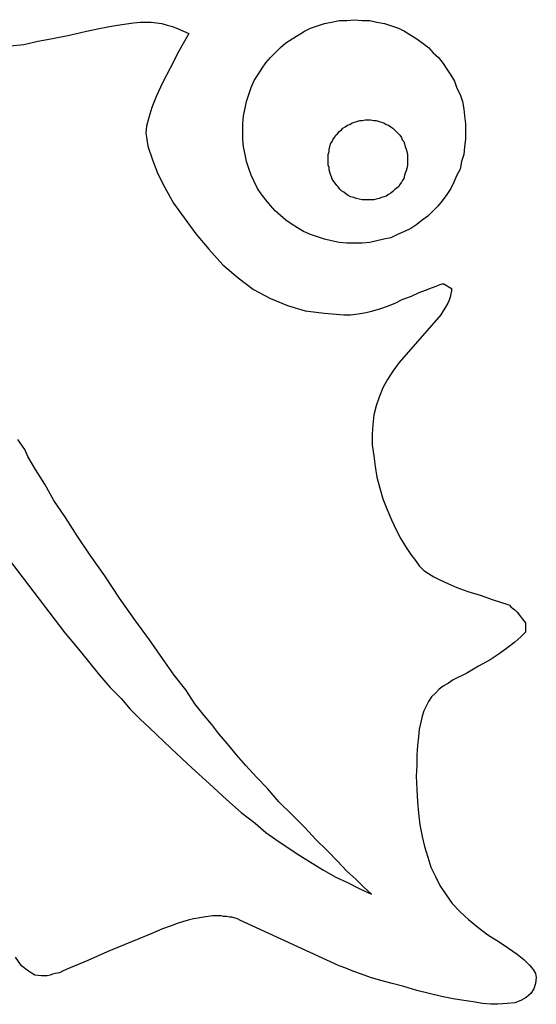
# Model space of a CAD drawing. Extents: x 0.3 to 25.6, y -0.6 to 1.9.
# Tile 17 of 20: x 22 to 23.3, y -0.6 to 1.9. Entities that reach past the tile are written whole.
import ezdxf

# ---------------------------------------------------------------- set-up
doc = ezdxf.new("R2010")
doc.units = 0

msp = doc.modelspace()

# ---------------------------------------------------------------- linework, layer by layer
at = {"color": 0}
for p, q in [((22.17969, 1.845703, 0.5), (22.21094, 1.851563, 0.5)), ((22.21094, 1.851563, 0.5), (22.23828, 1.855469, 0.5)), ((22.23828, 1.855469, 0.5), (22.26172, 1.859375, 0.5)), ((22.26172, 1.859375, 0.5), (22.2793, 1.861328, 0.5)), ((22.2793, 1.861328, 0.5), (22.29297, 1.861328, 0.5)), ((22.29297, 1.861328, 0.5), (22.30664, 1.861328, 0.5)), ((22.30664, 1.861328, 0.5), (22.32031, 1.859375, 0.5)), ((22.32031, 1.859375, 0.5), (22.33398, 1.857422, 0.5)), ((22.33398, 1.857422, 0.5), (22.34766, 1.853516, 0.5)), ((22.34766, 1.853516, 0.5), (22.36133, 1.849609, 0.5)), ((22.36133, 1.849609, 0.5), (22.375, 1.84375, 0.5)), ((22.71094, 1.845703, 0.5), (22.72852, 1.851563, 0.5)), ((22.72852, 1.851563, 0.5), (22.74609, 1.857422, 0.5)), ((22.74609, 1.857422, 0.5), (22.76367, 1.861328, 0.5)), ((22.76367, 1.861328, 0.5), (22.7832, 1.865234, 0.5)), ((22.7832, 1.865234, 0.5), (22.80273, 1.865234, 0.5)), ((22.80273, 1.865234, 0.5), (22.82227, 1.867188, 0.5)), ((22.82227, 1.867188, 0.5), (22.8418, 1.865234, 0.5)), ((22.8418, 1.865234, 0.5), (22.86133, 1.865234, 0.5)), ((22.86133, 1.865234, 0.5), (22.87891, 1.861328, 0.5)), ((22.87891, 1.861328, 0.5), (22.89844, 1.857422, 0.5)), ((22.89844, 1.857422, 0.5), (22.91602, 1.851563, 0.5)), ((22.91602, 1.851563, 0.5), (22.93359, 1.845703, 0.5)), ((22.05273, 1.818359, 0.5), (22.09961, 1.828125, 0.5)), ((22.09961, 1.828125, 0.5), (22.14258, 1.837891, 0.5)), ((22.14258, 1.837891, 0.5), (22.17969, 1.845703, 0.5)), ((22.375, 1.84375, 0.5), (22.38867, 1.837891, 0.5)), ((22.40234, 1.832031, 0.5), (22.37695, 1.787109, 0.5)), ((22.38867, 1.837891, 0.5), (22.40234, 1.832031, 0.5)), ((22.66406, 1.818359, 0.5), (22.67969, 1.828125, 0.5)), ((22.67969, 1.828125, 0.5), (22.69531, 1.837891, 0.5)), ((22.69531, 1.837891, 0.5), (22.71094, 1.845703, 0.5)), ((22.93359, 1.845703, 0.5), (22.94922, 1.837891, 0.5)), ((22.94922, 1.837891, 0.5), (22.96484, 1.828125, 0.5)), ((22.96484, 1.828125, 0.5), (22.98047, 1.818359, 0.5)), ((21.94922, 1.800781, 0.5), (21.98438, 1.804688, 0.5)), ((21.98438, 1.804688, 0.5), (22.01953, 1.8125, 0.5)), ((22.01953, 1.8125, 0.5), (22.05273, 1.818359, 0.5)), ((22.63477, 1.796875, 0.5), (22.64844, 1.808594, 0.5)), ((22.64844, 1.808594, 0.5), (22.66406, 1.818359, 0.5)), ((22.98047, 1.818359, 0.5), (22.99609, 1.806641, 0.5)), ((22.99609, 1.806641, 0.5), (23.00977, 1.796875, 0.5)), ((22.37695, 1.787109, 0.5), (22.35547, 1.744141, 0.5)), ((22.60938, 1.771484, 0.5), (22.62305, 1.785156, 0.5)), ((22.62305, 1.785156, 0.5), (22.63477, 1.796875, 0.5)), ((23.00977, 1.796875, 0.5), (23.02148, 1.783203, 0.5)), ((23.02148, 1.783203, 0.5), (23.03516, 1.771484, 0.5)), ((22.58789, 1.744141, 0.5), (22.59766, 1.757813, 0.5)), ((22.59766, 1.757813, 0.5), (22.60938, 1.771484, 0.5)), ((23.03516, 1.771484, 0.5), (23.04688, 1.755859, 0.5)), ((23.04688, 1.755859, 0.5), (23.05664, 1.742188, 0.5)), ((22.35547, 1.744141, 0.5), (22.33594, 1.707031, 0.5)), ((22.56836, 1.712891, 0.5), (22.57813, 1.728516, 0.5)), ((22.57813, 1.728516, 0.5), (22.58789, 1.744141, 0.5)), ((23.05664, 1.742188, 0.5), (23.06641, 1.726563, 0.5)), ((23.06641, 1.726563, 0.5), (23.07617, 1.710938, 0.5)), ((22.33594, 1.707031, 0.5), (22.32031, 1.673828, 0.5)), ((22.56055, 1.695313, 0.5), (22.56836, 1.712891, 0.5)), ((23.07617, 1.710938, 0.5), (23.08203, 1.693359, 0.5)), ((22.32031, 1.673828, 0.5), (22.30859, 1.644531, 0.5)), ((22.54883, 1.660156, 0.5), (22.55469, 1.677734, 0.5)), ((22.55469, 1.677734, 0.5), (22.56055, 1.695313, 0.5)), ((23.08203, 1.693359, 0.5), (23.08984, 1.677734, 0.5)), ((23.08984, 1.677734, 0.5), (23.0957, 1.660156, 0.5)), ((22.54492, 1.642578, 0.5), (22.54883, 1.660156, 0.5)), ((23.0957, 1.660156, 0.5), (23.09961, 1.640625, 0.5)), ((22.30859, 1.644531, 0.5), (22.30078, 1.619141, 0.5)), ((22.53906, 1.603516, 0.5), (22.54102, 1.623047, 0.5)), ((22.54102, 1.623047, 0.5), (22.54492, 1.642578, 0.5)), ((23.09961, 1.640625, 0.5), (23.10156, 1.623047, 0.5)), ((23.10156, 1.623047, 0.5), (23.10352, 1.603516, 0.5)), ((22.29492, 1.597656, 0.5), (22.29297, 1.580078, 0.5)), ((22.30078, 1.619141, 0.5), (22.29492, 1.597656, 0.5)), ((22.53906, 1.583984, 0.5), (22.53906, 1.603516, 0.5)), ((22.79883, 1.595703, 0.5), (22.80469, 1.599609, 0.5)), ((22.80469, 1.599609, 0.5), (22.81055, 1.601563, 0.5)), ((22.81055, 1.601563, 0.5), (22.81641, 1.605469, 0.5)), ((22.81641, 1.605469, 0.5), (22.82227, 1.607422, 0.5)), ((22.82227, 1.607422, 0.5), (22.82813, 1.609375, 0.5)), ((22.82813, 1.609375, 0.5), (22.83594, 1.611328, 0.5)), ((22.83594, 1.611328, 0.5), (22.8418, 1.611328, 0.5)), ((22.8418, 1.611328, 0.5), (22.84961, 1.613281, 0.5)), ((22.84961, 1.613281, 0.5), (22.85742, 1.613281, 0.5)), ((22.85742, 1.613281, 0.5), (22.86328, 1.613281, 0.5)), ((22.86328, 1.613281, 0.5), (22.87109, 1.611328, 0.5)), ((22.87109, 1.611328, 0.5), (22.87695, 1.611328, 0.5)), ((22.87695, 1.611328, 0.5), (22.88477, 1.609375, 0.5)), ((22.88477, 1.609375, 0.5), (22.89063, 1.607422, 0.5)), ((22.89063, 1.607422, 0.5), (22.89648, 1.605469, 0.5)), ((22.89648, 1.605469, 0.5), (22.90234, 1.601563, 0.5)), ((22.90234, 1.601563, 0.5), (22.9082, 1.599609, 0.5)), ((22.9082, 1.599609, 0.5), (22.91406, 1.595703, 0.5)), ((23.10352, 1.603516, 0.5), (23.10352, 1.583984, 0.5)), ((22.29297, 1.580078, 0.5), (22.29883, 1.546875, 0.5)), ((22.53906, 1.564453, 0.5), (22.53906, 1.583984, 0.5)), ((22.77148, 1.568359, 0.5), (22.77539, 1.574219, 0.5)), ((22.77539, 1.574219, 0.5), (22.7793, 1.578125, 0.5)), ((22.7793, 1.578125, 0.5), (22.7832, 1.583984, 0.5)), ((22.7832, 1.583984, 0.5), (22.78906, 1.587891, 0.5)), ((22.78906, 1.587891, 0.5), (22.79297, 1.591797, 0.5)), ((22.79297, 1.591797, 0.5), (22.79883, 1.595703, 0.5)), ((22.91406, 1.595703, 0.5), (22.91992, 1.591797, 0.5)), ((22.91992, 1.591797, 0.5), (22.92383, 1.587891, 0.5)), ((22.92383, 1.587891, 0.5), (22.92773, 1.583984, 0.5)), ((22.92773, 1.583984, 0.5), (22.93359, 1.578125, 0.5)), ((22.93359, 1.578125, 0.5), (22.9375, 1.574219, 0.5)), ((22.9375, 1.574219, 0.5), (22.94141, 1.568359, 0.5)), ((23.10352, 1.583984, 0.5), (23.10352, 1.564453, 0.5)), ((22.54102, 1.544922, 0.5), (22.53906, 1.564453, 0.5)), ((22.75977, 1.544922, 0.5), (22.76172, 1.552734, 0.5)), ((22.76172, 1.552734, 0.5), (22.76563, 1.558594, 0.5)), ((22.76563, 1.558594, 0.5), (22.76758, 1.5625, 0.5)), ((22.76758, 1.5625, 0.5), (22.77148, 1.568359, 0.5)), ((22.94141, 1.568359, 0.5), (22.94336, 1.5625, 0.5)), ((22.94336, 1.5625, 0.5), (22.94727, 1.558594, 0.5)), ((22.94727, 1.558594, 0.5), (22.94922, 1.552734, 0.5)), ((22.94922, 1.552734, 0.5), (22.95117, 1.544922, 0.5)), ((23.10352, 1.564453, 0.5), (23.10156, 1.544922, 0.5)), ((22.29883, 1.546875, 0.5), (22.31055, 1.511719, 0.5)), ((22.54492, 1.525391, 0.5), (22.54102, 1.544922, 0.5)), ((22.54883, 1.507813, 0.5), (22.54492, 1.525391, 0.5)), ((22.75586, 1.525391, 0.5), (22.75781, 1.533203, 0.5)), ((22.75586, 1.519531, 0.5), (22.75586, 1.525391, 0.5)), ((22.75781, 1.539063, 0.5), (22.75977, 1.544922, 0.5)), ((22.75781, 1.533203, 0.5), (22.75781, 1.539063, 0.5)), ((22.95117, 1.544922, 0.5), (22.95313, 1.539063, 0.5)), ((22.95313, 1.539063, 0.5), (22.95508, 1.533203, 0.5)), ((22.95508, 1.533203, 0.5), (22.95703, 1.525391, 0.5)), ((22.95703, 1.525391, 0.5), (22.95703, 1.519531, 0.5)), ((23.09961, 1.525391, 0.5), (23.09375, 1.507813, 0.5)), ((23.10156, 1.544922, 0.5), (23.09961, 1.525391, 0.5)), ((22.31055, 1.511719, 0.5), (22.32422, 1.476563, 0.5)), ((22.55469, 1.490234, 0.5), (22.54883, 1.507813, 0.5)), ((22.75586, 1.511719, 0.5), (22.75586, 1.519531, 0.5)), ((22.75586, 1.505859, 0.5), (22.75586, 1.511719, 0.5)), ((22.75586, 1.498047, 0.5), (22.75586, 1.505859, 0.5)), ((22.75781, 1.492188, 0.5), (22.75586, 1.498047, 0.5)), ((22.95703, 1.498047, 0.5), (22.95508, 1.490234, 0.5)), ((22.95703, 1.519531, 0.5), (22.95703, 1.511719, 0.5)), ((22.95703, 1.511719, 0.5), (22.95703, 1.503906, 0.5)), ((22.95703, 1.503906, 0.5), (22.95703, 1.498047, 0.5)), ((23.09375, 1.507813, 0.5), (23.08984, 1.488281, 0.5)), ((22.32422, 1.476563, 0.5), (22.3418, 1.441406, 0.5)), ((22.56055, 1.472656, 0.5), (22.55469, 1.490234, 0.5)), ((22.75781, 1.486328, 0.5), (22.75781, 1.492188, 0.5)), ((22.75977, 1.480469, 0.5), (22.75781, 1.486328, 0.5)), ((22.76172, 1.474609, 0.5), (22.75977, 1.480469, 0.5)), ((22.76367, 1.46875, 0.5), (22.76172, 1.474609, 0.5)), ((22.95117, 1.478516, 0.5), (22.94922, 1.472656, 0.5)), ((22.95313, 1.484375, 0.5), (22.95117, 1.478516, 0.5)), ((22.95508, 1.490234, 0.5), (22.95313, 1.484375, 0.5)), ((23.08984, 1.488281, 0.5), (23.08203, 1.472656, 0.5)), ((22.56836, 1.457031, 0.5), (22.56055, 1.472656, 0.5)), ((22.57617, 1.439453, 0.5), (22.56836, 1.457031, 0.5)), ((22.76563, 1.462891, 0.5), (22.76367, 1.46875, 0.5)), ((22.76953, 1.457031, 0.5), (22.76563, 1.462891, 0.5)), ((22.77344, 1.453125, 0.5), (22.76953, 1.457031, 0.5)), ((22.77734, 1.447266, 0.5), (22.77344, 1.453125, 0.5)), ((22.9375, 1.449219, 0.5), (22.93359, 1.443359, 0.5)), ((22.94141, 1.455078, 0.5), (22.9375, 1.449219, 0.5)), ((22.94336, 1.458984, 0.5), (22.94141, 1.455078, 0.5)), ((22.94727, 1.464844, 0.5), (22.94336, 1.458984, 0.5)), ((22.94922, 1.472656, 0.5), (22.94727, 1.464844, 0.5)), ((23.07422, 1.455078, 0.5), (23.06641, 1.439453, 0.5)), ((23.08203, 1.472656, 0.5), (23.07422, 1.455078, 0.5)), ((22.3418, 1.441406, 0.5), (22.36328, 1.402344, 0.5)), ((22.58594, 1.425781, 0.5), (22.57617, 1.439453, 0.5)), ((22.59766, 1.410156, 0.5), (22.58594, 1.425781, 0.5)), ((22.78125, 1.443359, 0.5), (22.77734, 1.447266, 0.5)), ((22.78516, 1.4375, 0.5), (22.78125, 1.443359, 0.5)), ((22.78906, 1.433594, 0.5), (22.78516, 1.4375, 0.5)), ((22.79492, 1.429688, 0.5), (22.78906, 1.433594, 0.5)), ((22.80078, 1.425781, 0.5), (22.79492, 1.429688, 0.5)), ((22.80664, 1.421875, 0.5), (22.80078, 1.425781, 0.5)), ((22.9082, 1.423828, 0.5), (22.90234, 1.419922, 0.5)), ((22.91406, 1.427734, 0.5), (22.9082, 1.423828, 0.5)), ((22.91992, 1.431641, 0.5), (22.91406, 1.427734, 0.5)), ((22.92383, 1.435547, 0.5), (22.91992, 1.431641, 0.5)), ((22.92773, 1.439453, 0.5), (22.92383, 1.435547, 0.5)), ((22.93359, 1.443359, 0.5), (22.92773, 1.439453, 0.5)), ((23.05664, 1.423828, 0.5), (23.04492, 1.408203, 0.5)), ((23.06641, 1.439453, 0.5), (23.05664, 1.423828, 0.5)), ((22.36328, 1.402344, 0.5), (22.39063, 1.365234, 0.5)), ((22.60938, 1.396484, 0.5), (22.59766, 1.410156, 0.5)), ((22.8125, 1.417969, 0.5), (22.80664, 1.421875, 0.5)), ((22.82031, 1.416016, 0.5), (22.8125, 1.417969, 0.5)), ((22.82617, 1.414063, 0.5), (22.82031, 1.416016, 0.5)), ((22.83398, 1.412109, 0.5), (22.82617, 1.414063, 0.5)), ((22.8418, 1.410156, 0.5), (22.83398, 1.412109, 0.5)), ((22.84961, 1.410156, 0.5), (22.8418, 1.410156, 0.5)), ((22.85742, 1.410156, 0.5), (22.84961, 1.410156, 0.5)), ((22.86328, 1.410156, 0.5), (22.85742, 1.410156, 0.5)), ((22.87109, 1.410156, 0.5), (22.86328, 1.410156, 0.5)), ((22.87695, 1.412109, 0.5), (22.87109, 1.410156, 0.5)), ((22.88477, 1.414063, 0.5), (22.87695, 1.412109, 0.5)), ((22.89063, 1.416016, 0.5), (22.88477, 1.414063, 0.5)), ((22.89648, 1.417969, 0.5), (22.89063, 1.416016, 0.5)), ((22.90234, 1.419922, 0.5), (22.89648, 1.417969, 0.5)), ((23.04492, 1.408203, 0.5), (23.0332, 1.394531, 0.5)), ((22.62109, 1.382813, 0.5), (22.60938, 1.396484, 0.5)), ((22.63477, 1.371094, 0.5), (22.62109, 1.382813, 0.5)), ((23.02148, 1.382813, 0.5), (23.00781, 1.369141, 0.5)), ((23.0332, 1.394531, 0.5), (23.02148, 1.382813, 0.5)), ((22.39063, 1.365234, 0.5), (22.41992, 1.324219, 0.5)), ((22.64844, 1.359375, 0.5), (22.63477, 1.371094, 0.5)), ((22.66211, 1.349609, 0.5), (22.64844, 1.359375, 0.5)), ((22.67773, 1.339844, 0.5), (22.66211, 1.349609, 0.5)), ((22.99414, 1.359375, 0.5), (22.98047, 1.347656, 0.5)), ((23.00781, 1.369141, 0.5), (22.99414, 1.359375, 0.5)), ((22.41992, 1.324219, 0.5), (22.45313, 1.285156, 0.5)), ((22.69336, 1.330078, 0.5), (22.67773, 1.339844, 0.5)), ((22.71094, 1.322266, 0.5), (22.69336, 1.330078, 0.5)), ((22.94922, 1.330078, 0.5), (22.93164, 1.322266, 0.5)), ((22.96484, 1.337891, 0.5), (22.94922, 1.330078, 0.5)), ((22.98047, 1.347656, 0.5), (22.96484, 1.337891, 0.5)), ((22.72852, 1.316406, 0.5), (22.71094, 1.322266, 0.5)), ((22.74609, 1.310547, 0.5), (22.72852, 1.316406, 0.5)), ((22.76367, 1.306641, 0.5), (22.74609, 1.310547, 0.5)), ((22.7832, 1.302734, 0.5), (22.76367, 1.306641, 0.5)), ((22.80273, 1.300781, 0.5), (22.7832, 1.302734, 0.5)), ((22.82227, 1.300781, 0.5), (22.80273, 1.300781, 0.5)), ((22.8418, 1.300781, 0.5), (22.82227, 1.300781, 0.5)), ((22.86133, 1.302734, 0.5), (22.8418, 1.300781, 0.5)), ((22.87891, 1.306641, 0.5), (22.86133, 1.302734, 0.5)), ((22.89648, 1.310547, 0.5), (22.87891, 1.306641, 0.5)), ((22.91406, 1.314453, 0.5), (22.89648, 1.310547, 0.5)), ((22.93164, 1.322266, 0.5), (22.91406, 1.314453, 0.5)), ((22.45313, 1.285156, 0.5), (22.48828, 1.246094, 0.5)), ((22.48828, 1.246094, 0.5), (22.52734, 1.212891, 0.5)), ((22.52734, 1.212891, 0.5), (22.56641, 1.183594, 0.5)), ((22.56641, 1.183594, 0.5), (22.60938, 1.160156, 0.5)), ((22.9668, 1.166016, 0.5), (22.98633, 1.175781, 0.5)), ((22.98633, 1.175781, 0.5), (23.00195, 1.181641, 0.5)), ((23.00195, 1.181641, 0.5), (23.01758, 1.1875, 0.5)), ((23.01758, 1.1875, 0.5), (23.0293, 1.191406, 0.5)), ((23.0293, 1.191406, 0.5), (23.03711, 1.195313, 0.5)), ((23.03711, 1.195313, 0.5), (23.04492, 1.197266, 0.5)), ((23.04492, 1.197266, 0.5), (23.04883, 1.197266, 0.5)), ((23.04883, 1.197266, 0.5), (23.06836, 1.185547, 0.5)), ((23.06836, 1.179688, 0.5), (23.06641, 1.171875, 0.5)), ((23.06836, 1.185547, 0.5), (23.06836, 1.179688, 0.5)), ((22.60938, 1.160156, 0.5), (22.65234, 1.142578, 0.5)), ((22.90625, 1.140625, 0.5), (22.92578, 1.148438, 0.5)), ((22.92578, 1.148438, 0.5), (22.94336, 1.158203, 0.5)), ((22.94336, 1.158203, 0.5), (22.9668, 1.166016, 0.5)), ((23.05859, 1.148438, 0.5), (23.05273, 1.138672, 0.5)), ((23.0625, 1.15625, 0.5), (23.05859, 1.148438, 0.5)), ((23.06445, 1.164063, 0.5), (23.0625, 1.15625, 0.5)), ((23.06641, 1.171875, 0.5), (23.06445, 1.164063, 0.5)), ((22.65234, 1.142578, 0.5), (22.69727, 1.128906, 0.5)), ((22.69727, 1.128906, 0.5), (22.74609, 1.123047, 0.5)), ((22.83203, 1.121094, 0.5), (22.85156, 1.125, 0.5)), ((22.85156, 1.125, 0.5), (22.86914, 1.128906, 0.5)), ((22.86914, 1.128906, 0.5), (22.88867, 1.134766, 0.5)), ((22.88867, 1.134766, 0.5), (22.90625, 1.140625, 0.5)), ((23.04688, 1.128906, 0.5), (23.04102, 1.119141, 0.5)), ((23.05273, 1.138672, 0.5), (23.04688, 1.128906, 0.5)), ((22.74609, 1.123047, 0.5), (22.79492, 1.119141, 0.5)), ((22.79492, 1.119141, 0.5), (22.8125, 1.119141, 0.5)), ((22.8125, 1.119141, 0.5), (22.83203, 1.121094, 0.5)), ((23.04102, 1.119141, 0.5), (22.93555, 0.998047, 0.5)), ((22.91992, 0.976563, 0.5), (22.90625, 0.955078, 0.5)), ((22.93555, 0.998047, 0.5), (22.91992, 0.976563, 0.5)), ((22.90625, 0.955078, 0.5), (22.89453, 0.933594, 0.5)), ((22.89453, 0.933594, 0.5), (22.88477, 0.910156, 0.5)), ((22.88477, 0.910156, 0.5), (22.87695, 0.888672, 0.5)), ((22.87695, 0.888672, 0.5), (22.87109, 0.865234, 0.5)), ((22.87109, 0.865234, 0.5), (22.86914, 0.839844, 0.5)), ((22.86914, 0.839844, 0.5), (22.86719, 0.816406, 0.5)), ((21.98633, 0.777344, 0.5), (21.96875, 0.802734, 0.5)), ((22.86719, 0.816406, 0.5), (22.86719, 0.789063, 0.5)), ((21.99414, 0.759766, 0.5), (21.98633, 0.777344, 0.5)), ((22.86719, 0.789063, 0.5), (22.87109, 0.761719, 0.5)), ((22.01367, 0.726563, 0.5), (21.99414, 0.759766, 0.5)), ((22.87109, 0.761719, 0.5), (22.875, 0.734375, 0.5)), ((21.76367, 0.738281, 0.5), (22.08789, 0.3125, 0.5)), ((22.03711, 0.689453, 0.5), (22.01367, 0.726563, 0.5)), ((22.875, 0.734375, 0.5), (22.87891, 0.707031, 0.5)), ((22.87891, 0.707031, 0.5), (22.88672, 0.679688, 0.5)), ((22.06055, 0.648438, 0.5), (22.03711, 0.689453, 0.5)), ((22.88672, 0.679688, 0.5), (22.89453, 0.652344, 0.5)), ((22.89453, 0.652344, 0.5), (22.9043, 0.626953, 0.5)), ((22.08984, 0.605469, 0.5), (22.06055, 0.648438, 0.5)), ((22.9043, 0.626953, 0.5), (22.91602, 0.599609, 0.5)), ((22.11914, 0.558594, 0.5), (22.08984, 0.605469, 0.5)), ((22.91602, 0.599609, 0.5), (22.92773, 0.574219, 0.5)), ((22.92773, 0.574219, 0.5), (22.93945, 0.550781, 0.5)), ((22.15234, 0.509766, 0.5), (22.11914, 0.558594, 0.5)), ((22.93945, 0.550781, 0.5), (22.95313, 0.529297, 0.5)), ((22.95313, 0.529297, 0.5), (22.96484, 0.511719, 0.5)), ((22.18945, 0.457031, 0.5), (22.15234, 0.509766, 0.5)), ((22.96484, 0.511719, 0.5), (22.97656, 0.496094, 0.5)), ((22.97656, 0.496094, 0.5), (22.98633, 0.482422, 0.5)), ((22.98633, 0.482422, 0.5), (22.99805, 0.470703, 0.5)), ((22.22656, 0.400391, 0.5), (22.18945, 0.457031, 0.5)), ((22.99805, 0.470703, 0.5), (23.00977, 0.462891, 0.5)), ((23.00977, 0.462891, 0.5), (23.02344, 0.455078, 0.5)), ((23.02344, 0.455078, 0.5), (23.03906, 0.447266, 0.5)), ((23.03906, 0.447266, 0.5), (23.05859, 0.4375, 0.5)), ((23.05859, 0.4375, 0.5), (23.08203, 0.427734, 0.5)), ((23.08203, 0.427734, 0.5), (23.10938, 0.417969, 0.5)), ((22.26563, 0.345703, 0.5), (22.22656, 0.400391, 0.5)), ((23.10938, 0.417969, 0.5), (23.14063, 0.408203, 0.5)), ((23.14063, 0.408203, 0.5), (23.17383, 0.396484, 0.5)), ((23.17383, 0.396484, 0.5), (23.21094, 0.384766, 0.5)), ((23.21094, 0.384766, 0.5), (23.21484, 0.382813, 0.5)), ((23.21484, 0.382813, 0.5), (23.21875, 0.378906, 0.5)), ((23.21875, 0.378906, 0.5), (23.22266, 0.375, 0.5)), ((23.22266, 0.375, 0.5), (23.22852, 0.371094, 0.5)), ((23.22852, 0.371094, 0.5), (23.23438, 0.365234, 0.5)), ((23.23438, 0.365234, 0.5), (23.24023, 0.357422, 0.5)), ((23.24023, 0.357422, 0.5), (23.24805, 0.347656, 0.5)), ((22.30273, 0.294922, 0.5), (22.26563, 0.345703, 0.5)), ((23.24805, 0.347656, 0.5), (23.25586, 0.337891, 0.5)), ((23.25586, 0.337891, 0.5), (23.25586, 0.314453, 0.5)), ((22.08789, 0.3125, 0.5), (22.11914, 0.275391, 0.5)), ((23.24414, 0.302734, 0.5), (23.22852, 0.289063, 0.5)), ((23.25586, 0.314453, 0.5), (23.24414, 0.302734, 0.5)), ((22.11914, 0.275391, 0.5), (22.14844, 0.240234, 0.5)), ((22.33594, 0.248047, 0.5), (22.30273, 0.294922, 0.5)), ((23.21094, 0.275391, 0.5), (23.18945, 0.259766, 0.5)), ((23.22852, 0.289063, 0.5), (23.21094, 0.275391, 0.5)), ((23.18945, 0.259766, 0.5), (23.16602, 0.244141, 0.5)), ((22.14844, 0.240234, 0.5), (22.17578, 0.205078, 0.5)), ((22.36523, 0.205078, 0.5), (22.33594, 0.248047, 0.5)), ((23.13672, 0.228516, 0.5), (23.10742, 0.210938, 0.5)), ((23.16602, 0.244141, 0.5), (23.13672, 0.228516, 0.5)), ((22.17578, 0.205078, 0.5), (22.20313, 0.173828, 0.5)), ((22.39453, 0.167969, 0.5), (22.36523, 0.205078, 0.5)), ((23.10742, 0.210938, 0.5), (23.07227, 0.193359, 0.5)), ((23.04688, 0.177734, 0.5), (23.03711, 0.169922, 0.5)), ((23.06055, 0.185547, 0.5), (23.04688, 0.177734, 0.5)), ((23.07227, 0.193359, 0.5), (23.06055, 0.185547, 0.5)), ((22.20313, 0.173828, 0.5), (22.23047, 0.146484, 0.5)), ((22.41797, 0.132813, 0.5), (22.39453, 0.167969, 0.5)), ((23.01758, 0.150391, 0.5), (23.00977, 0.138672, 0.5)), ((23.02734, 0.160156, 0.5), (23.01758, 0.150391, 0.5)), ((23.03711, 0.169922, 0.5), (23.02734, 0.160156, 0.5)), ((22.23047, 0.146484, 0.5), (22.25391, 0.119141, 0.5)), ((22.44141, 0.103516, 0.5), (22.41797, 0.132813, 0.5)), ((23.00391, 0.126953, 0.5), (22.99805, 0.115234, 0.5)), ((23.00977, 0.138672, 0.5), (23.00391, 0.126953, 0.5)), ((22.25391, 0.119141, 0.5), (22.2793, 0.09375, 0.5)), ((22.46094, 0.080078, 0.5), (22.44141, 0.103516, 0.5)), ((22.99414, 0.101563, 0.5), (22.99023, 0.085938, 0.5)), ((22.99805, 0.115234, 0.5), (22.99414, 0.101563, 0.5)), ((22.2793, 0.09375, 0.5), (22.30273, 0.072266, 0.5)), ((22.47852, 0.056641, 0.5), (22.46094, 0.080078, 0.5)), ((22.99023, 0.085938, 0.5), (22.98633, 0.068359, 0.5)), ((22.30273, 0.072266, 0.5), (22.35742, 0.019531, 0.5)), ((22.5, 0.03125, 0.5), (22.47852, 0.056641, 0.5)), ((22.98633, 0.068359, 0.5), (22.98438, 0.048828, 0.5)), ((22.52344, 0.003906, 0.5), (22.5, 0.03125, 0.5)), ((22.98242, 0.027344, 0.5), (22.98047, 0.003906, 0.5)), ((22.98438, 0.048828, 0.5), (22.98242, 0.027344, 0.5)), ((22.35742, 0.019531, 0.5), (22.41016, -0.029297, 0.5)), ((22.54688, -0.023438, 0.5), (22.52344, 0.003906, 0.5)), ((22.98047, 0.003906, 0.5), (22.98047, -0.023438, 0.5)), ((22.57422, -0.052734, 0.5), (22.54688, -0.023438, 0.5)), ((22.98047, -0.023438, 0.5), (22.97852, -0.050781, 0.5)), ((22.41016, -0.029297, 0.5), (22.45508, -0.070313, 0.5)), ((22.45508, -0.070313, 0.5), (22.49805, -0.109375, 0.5)), ((22.60156, -0.082031, 0.5), (22.57422, -0.052734, 0.5)), ((22.97852, -0.050781, 0.5), (22.98047, -0.083984, 0.5)), ((22.63086, -0.115234, 0.5), (22.60156, -0.082031, 0.5)), ((22.98047, -0.083984, 0.5), (22.98242, -0.115234, 0.5)), ((22.49805, -0.109375, 0.5), (22.53516, -0.142578, 0.5)), ((22.66406, -0.148438, 0.5), (22.63086, -0.115234, 0.5)), ((22.98242, -0.115234, 0.5), (22.98438, -0.144531, 0.5)), ((22.53516, -0.142578, 0.5), (22.57031, -0.169922, 0.5)), ((22.69531, -0.179688, 0.5), (22.66406, -0.148438, 0.5)), ((22.98438, -0.144531, 0.5), (22.98828, -0.173828, 0.5)), ((22.57031, -0.169922, 0.5), (22.59766, -0.193359, 0.5)), ((22.98828, -0.173828, 0.5), (22.99414, -0.203125, 0.5)), ((22.59766, -0.193359, 0.5), (22.62305, -0.210938, 0.5)), ((22.72461, -0.210938, 0.5), (22.69531, -0.179688, 0.5)), ((22.62305, -0.210938, 0.5), (22.6543, -0.232422, 0.5)), ((22.75391, -0.240234, 0.5), (22.72461, -0.210938, 0.5)), ((22.99414, -0.203125, 0.5), (23, -0.228516, 0.5)), ((22.6543, -0.232422, 0.5), (22.68359, -0.251953, 0.5)), ((22.7793, -0.265625, 0.5), (22.75391, -0.240234, 0.5)), ((23, -0.228516, 0.5), (23.00781, -0.255859, 0.5)), ((22.68359, -0.251953, 0.5), (22.71484, -0.271484, 0.5)), ((22.71484, -0.271484, 0.5), (22.74414, -0.289063, 0.5)), ((22.80273, -0.291016, 0.5), (22.7793, -0.265625, 0.5)), ((23.00781, -0.255859, 0.5), (23.01563, -0.28125, 0.5)), ((22.74414, -0.289063, 0.5), (22.77539, -0.306641, 0.5)), ((22.82617, -0.3125, 0.5), (22.80273, -0.291016, 0.5)), ((23.01563, -0.28125, 0.5), (23.02734, -0.304688, 0.5)), ((22.77539, -0.306641, 0.5), (22.80469, -0.320313, 0.5)), ((22.80469, -0.320313, 0.5), (22.83594, -0.335938, 0.5)), ((22.8457, -0.332031, 0.5), (22.82617, -0.3125, 0.5)), ((23.02734, -0.304688, 0.5), (23.03906, -0.328125, 0.5)), ((22.83594, -0.335938, 0.5), (22.86523, -0.349609, 0.5)), ((22.86523, -0.349609, 0.5), (22.8457, -0.332031, 0.5)), ((23.03906, -0.328125, 0.5), (23.05469, -0.351563, 0.5)), ((23.05469, -0.351563, 0.5), (23.07031, -0.373047, 0.5)), ((23.07031, -0.373047, 0.5), (23.08984, -0.394531, 0.5)), ((23.08984, -0.394531, 0.5), (23.11133, -0.414063, 0.5)), ((22.37305, -0.423828, 0.5), (22.35742, -0.429688, 0.5)), ((22.38672, -0.419922, 0.5), (22.37305, -0.423828, 0.5)), ((22.40039, -0.416016, 0.5), (22.38672, -0.419922, 0.5)), ((22.41406, -0.412109, 0.5), (22.40039, -0.416016, 0.5)), ((22.42578, -0.410156, 0.5), (22.41406, -0.412109, 0.5)), ((22.43945, -0.408203, 0.5), (22.42578, -0.410156, 0.5)), ((22.45117, -0.40625, 0.5), (22.43945, -0.408203, 0.5)), ((22.46289, -0.404297, 0.5), (22.45117, -0.40625, 0.5)), ((22.47461, -0.404297, 0.5), (22.46289, -0.404297, 0.5)), ((22.48438, -0.404297, 0.5), (22.47461, -0.404297, 0.5)), ((22.49023, -0.40625, 0.5), (22.48438, -0.404297, 0.5)), ((22.49805, -0.40625, 0.5), (22.49023, -0.40625, 0.5)), ((22.50586, -0.408203, 0.5), (22.49805, -0.40625, 0.5)), ((22.51172, -0.408203, 0.5), (22.50586, -0.408203, 0.5)), ((22.51953, -0.410156, 0.5), (22.51172, -0.408203, 0.5)), ((22.52539, -0.412109, 0.5), (22.51953, -0.410156, 0.5)), ((22.53125, -0.416016, 0.5), (22.52539, -0.412109, 0.5)), ((22.7832, -0.53125, 0.5), (22.53125, -0.416016, 0.5)), ((23.11133, -0.414063, 0.5), (23.13477, -0.433594, 0.5)), ((22.30859, -0.449219, 0.5), (22.27539, -0.462891, 0.5)), ((22.33594, -0.4375, 0.5), (22.30859, -0.449219, 0.5)), ((22.35742, -0.429688, 0.5), (22.33594, -0.4375, 0.5)), ((23.13477, -0.433594, 0.5), (23.16016, -0.453125, 0.5)), ((22.27539, -0.462891, 0.5), (22.23828, -0.478516, 0.5)), ((23.16016, -0.453125, 0.5), (23.18945, -0.470703, 0.5)), ((23.18945, -0.470703, 0.5), (23.21289, -0.486328, 0.5)), ((22.19531, -0.496094, 0.5), (22.14648, -0.517578, 0.5)), ((22.23828, -0.478516, 0.5), (22.19531, -0.496094, 0.5)), ((23.21289, -0.486328, 0.5), (23.23438, -0.501953, 0.5)), ((21.97852, -0.53125, 0.5), (21.96289, -0.509766, 0.5)), ((22.14648, -0.517578, 0.5), (22.0918, -0.541016, 0.5)), ((23.23438, -0.501953, 0.5), (23.25195, -0.515625, 0.5)), ((23.25195, -0.515625, 0.5), (23.26563, -0.529297, 0.5)), ((21.99609, -0.544922, 0.5), (21.97852, -0.53125, 0.5)), ((22.01172, -0.554688, 0.5), (21.99609, -0.544922, 0.5)), ((22.07422, -0.548828, 0.5), (22.06445, -0.550781, 0.5)), ((22.08203, -0.544922, 0.5), (22.07422, -0.548828, 0.5)), ((22.0918, -0.541016, 0.5), (22.08203, -0.544922, 0.5)), ((22.80078, -0.537109, 0.5), (22.7832, -0.53125, 0.5)), ((22.81836, -0.544922, 0.5), (22.80078, -0.537109, 0.5)), ((22.83984, -0.552734, 0.5), (22.81836, -0.544922, 0.5)), ((23.26563, -0.529297, 0.5), (23.27539, -0.541016, 0.5)), ((23.27539, -0.541016, 0.5), (23.28125, -0.550781, 0.5)), ((22.0293, -0.556641, 0.5), (22.01172, -0.554688, 0.5)), ((22.03711, -0.556641, 0.5), (22.0293, -0.556641, 0.5)), ((22.04297, -0.556641, 0.5), (22.03711, -0.556641, 0.5)), ((22.05078, -0.554688, 0.5), (22.04297, -0.556641, 0.5)), ((22.05664, -0.552734, 0.5), (22.05078, -0.554688, 0.5)), ((22.06445, -0.550781, 0.5), (22.05664, -0.552734, 0.5)), ((22.86328, -0.560547, 0.5), (22.83984, -0.552734, 0.5)), ((22.88867, -0.568359, 0.5), (22.86328, -0.560547, 0.5)), ((22.91797, -0.576172, 0.5), (22.88867, -0.568359, 0.5)), ((23.28125, -0.550781, 0.5), (23.2832, -0.560547, 0.5)), ((23.2832, -0.560547, 0.5), (23.28125, -0.576172, 0.5)), ((22.94727, -0.583984, 0.5), (22.91797, -0.576172, 0.5)), ((22.98047, -0.59375, 0.5), (22.94727, -0.583984, 0.5)), ((23.01172, -0.601563, 0.5), (22.98047, -0.59375, 0.5)), ((23.27734, -0.589844, 0.5), (23.26953, -0.601563, 0.5)), ((23.28125, -0.576172, 0.5), (23.27734, -0.589844, 0.5)), ((23.04297, -0.609375, 0.5), (23.01172, -0.601563, 0.5)), ((23.07227, -0.615234, 0.5), (23.04297, -0.609375, 0.5)), ((23.09961, -0.619141, 0.5), (23.07227, -0.615234, 0.5)), ((23.12305, -0.623047, 0.5), (23.09961, -0.619141, 0.5)), ((23.14648, -0.626953, 0.5), (23.12305, -0.623047, 0.5)), ((23.24414, -0.619141, 0.5), (23.22852, -0.625, 0.5)), ((23.25781, -0.611328, 0.5), (23.24414, -0.619141, 0.5)), ((23.26953, -0.601563, 0.5), (23.25781, -0.611328, 0.5)), ((23.16797, -0.628906, 0.5), (23.14648, -0.626953, 0.5)), ((23.18555, -0.628906, 0.5), (23.16797, -0.628906, 0.5)), ((23.20898, -0.626953, 0.5), (23.18555, -0.628906, 0.5)), ((23.22852, -0.625, 0.5), (23.20898, -0.626953, 0.5))]:
    msp.add_line(p, q, dxfattribs=at)

doc.saveas('drawing.dxf')
